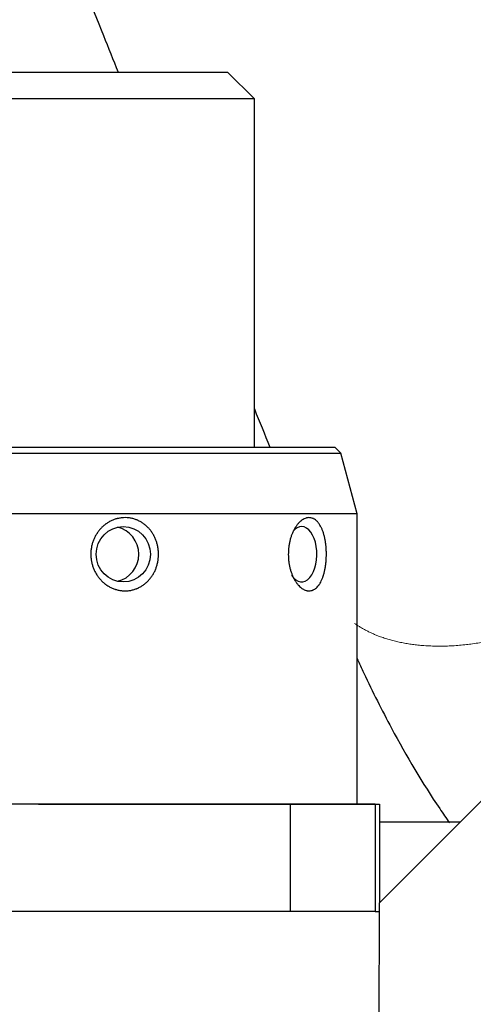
# Model space of a CAD drawing. Header units: inches. Extents: x 0 to 17820, y -10 to 12600.
# Tile 232 of 256: x 8736 to 8787, y 3178 to 3288. Entities that reach past the tile are written whole.
import ezdxf

# ---------------------------------------------------------------- set-up
doc = ezdxf.new("R2010")
doc.units = ezdxf.units.IN
doc.layers.add('1', color=7, linetype='Continuous', true_color=0xffffff)
doc.layers.add('254', color=7, linetype='Continuous', true_color=0xffffff)
doc.styles.add('latin_extended', font='simplex.shx')
doc.dimstyles.get("Standard").update_dxf_attribs({"dimtxt": 0.18, "dimasz": 0.18, "dimexe": 0.18, "dimexo": 0.0625, "dimgap": 0.09, "dimtad": 0, "dimtih": 1, "dimtoh": 1, "dimdec": 4, "dimzin": 0, "dimdsep": 46, "dimtxsty": 'Standard', "dimcen": 0.09, "dimadec": 0, "dimazin": 0, "dimtfac": 1, "dimtdec": 4, "dimtofl": 0, "dimtmove": 0, "dimatfit": 3, "dimfxl": 1, "dimtolj": 1, "dimtzin": 0, "dimarcsym": 0})

# ---------------------------------------------------------------- blocks, each defined once
blk = doc.blocks.new('_U14')
at = {"layer": '254', "color": 3, "linetype": 'Continuous', "lineweight": 13, "transparency": 16777216}
for p, q in [((8146.72, 3448.14), (9373.83, 3448.14)), ((9343.83, 3343.14), (9343.83, 2889.14)), ((8846.72, 2784.14), (9373.83, 2784.14)), ((9343.83, 2784.14), (9343.83, 1329.14))]:
    blk.add_line(p, q, dxfattribs=at)
at = {"layer": '254', "color": 3, "transparency": 16777216}
for points in [[(9361.33, 3343.14), (9326.33, 3343.14), (9343.83, 3448.14)], [(9326.33, 2889.14), (9361.33, 2889.14), (9343.83, 2784.14)]]:
    blk.add_solid(points, dxfattribs=at)
at = {"layer": 'Defpoints', "color": 0, "transparency": 16777216}
for p in [(8116.72, 3448.14), (8816.72, 2784.14), (9343.83, 2784.14)]:
    blk.add_point(p, dxfattribs=at)
at = {"layer": '254', "color": 2, "lineweight": 13, "transparency": 16777216, "insert": (9186.33, 1381.64), "char_height": 105, "attachment_point": 1, "rotation": 90, "style": 'latin_extended'}
blk.add_mtext('\\A1;\\C31;{\\H1.00x;\\Fsimplex.shx;Installed ~\\Fsimplex.shx;}\\C2; 664 ', dxfattribs=at)

msp = doc.modelspace()

# ---------------------------------------------------------------- linework, layer by layer
at = {"layer": '1', "color": 2, "linetype": 'Continuous', "lineweight": 25}
for p, q in [((8730.675, 3282.139), (8759.72, 3282.139)), ((8762.72, 3279.139), (8759.72, 3282.139)), ((8762.72, 3279.139), (8720.72, 3279.139)), ((8762.72, 3240.138), (8762.72, 3279.139)), ((8776.72, 3189.11), (8843.789, 3256.178)), ((8717.17, 3239.456), (8747.877, 3239.456)), ((8717.286, 3240.139), (8771.72, 3240.139)), ((8747.877, 3239.456), (8772.403, 3239.456)), ((8772.403, 3239.456), (8771.72, 3240.139)), ((8774.22, 3232.675), (8772.403, 3239.456)), ((8748.241, 3232.675), (8715.11, 3232.675)), ((8774.22, 3232.675), (8748.241, 3232.675)), ((8774.22, 3200.139), (8774.22, 3232.675)), ((8766.721, 3200.138), (8688.818, 3200.141)), ((8738.53, 3200.139), (8776.72, 3200.139)), ((8766.721, 3200.138), (8766.72, 3188.138)), ((8776.246, 3200.138), (8766.721, 3200.138)), ((8776.246, 3200.138), (8776.245, 3188.138)), ((8776.72, 3200.139), (8776.72, 3189.11)), ((8785.749, 3198.139), (8776.718, 3198.139)), ((8776.244, 2953.14), (8776.72, 3189.11)), ((8766.72, 3188.138), (8697.149, 3188.141)), ((8776.245, 3188.138), (8766.72, 3188.138)), ((8776.243, 3188.139), (8776.718, 3188.139))]:
    msp.add_line(p, q, dxfattribs=at)
msp.add_ellipse((8748.041, 3228.139), major_axis=(0, 3.1), ratio=0.9796623, dxfattribs=at)
for centre, ratio, start_param, end_param in [((8746.736, 3228.139), 0.9796623, 3.3579698, 6.0667099), ((8768.01, 3228.139), 0.5508424, 2.4208543, 6.2831853), ((8768.01, 3228.139), 0.5508424, 0, 0.5773285)]:
    msp.add_ellipse(centre, major_axis=(0, 3.1), ratio=ratio, start_param=start_param, end_param=end_param, dxfattribs=at)
for points, knots in [([(8809.901, 3239.769), (8808.04, 3244.374), (8804.319, 3253.576), (8798.739, 3267.377), (8793.627, 3280.02), (8788.98, 3291.514), (8784.798, 3301.858), (8780.615, 3312.203), (8777.826, 3319.1), (8776.432, 3322.55)], [0, 0, 0, 0, 0.1668769, 0.3335169, 0.5001299, 0.6250875, 0.750045, 0.8749991, 1, 1, 1, 1]), ([(8737.445, 3306.928), (8738.841, 3303.477), (8741.631, 3296.577), (8744.972, 3288.313), (8746.917, 3283.501), (8747.468, 3282.138)], [0, 0, 0, 0, 0.4176709, 0.8350513, 1, 1, 1, 1]), ([(8745.352, 3225.455), (8745.269, 3225.556), (8745.191, 3225.661), (8745.047, 3225.878), (8744.912, 3226.101), (8744.799, 3226.336), (8744.695, 3226.578), (8744.65, 3226.701), (8744.57, 3226.949), (8744.502, 3227.2), (8744.457, 3227.456), (8744.432, 3227.65), (8744.425, 3227.715), (8744.417, 3227.814), (8744.415, 3227.846), (8744.411, 3227.912), (8744.403, 3228.076), (8744.405, 3228.369), (8744.43, 3228.627), (8744.468, 3228.884), (8744.492, 3229.012), (8744.538, 3229.203), (8744.554, 3229.267), (8744.591, 3229.393), (8744.61, 3229.455), (8744.673, 3229.641), (8744.767, 3229.883), (8744.883, 3230.114), (8744.978, 3230.285), (8745.028, 3230.369), (8745.081, 3230.451), (8745.117, 3230.506), (8745.135, 3230.533), (8745.229, 3230.668), (8745.387, 3230.876), (8745.563, 3231.065), (8745.747, 3231.246), (8745.844, 3231.332), (8745.996, 3231.454), (8746.048, 3231.493), (8746.127, 3231.551), (8746.154, 3231.57), (8746.208, 3231.607), (8746.343, 3231.697), (8746.594, 3231.843), (8746.828, 3231.948), (8747.068, 3232.041), (8747.191, 3232.082), (8747.347, 3232.124), (8747.379, 3232.132), (8747.442, 3232.147), (8747.536, 3232.169), (8747.631, 3232.186), (8747.82, 3232.216), (8747.947, 3232.229), (8748.202, 3232.241), (8748.329, 3232.24), (8748.49, 3232.231), (8748.522, 3232.228), (8748.586, 3232.222), (8748.618, 3232.219), (8748.713, 3232.208), (8748.777, 3232.198), (8748.965, 3232.166), (8749.212, 3232.108), (8749.452, 3232.025), (8749.6, 3231.964), (8749.629, 3231.951), (8749.688, 3231.925), (8749.717, 3231.912), (8749.804, 3231.871), (8749.861, 3231.842), (8750.029, 3231.75), (8750.137, 3231.684), (8750.346, 3231.54), (8750.447, 3231.462), (8750.593, 3231.338), (8750.641, 3231.295), (8750.711, 3231.229), (8750.734, 3231.207), (8750.78, 3231.161), (8750.893, 3231.047), (8750.997, 3230.926), (8751.156, 3230.725), (8751.23, 3230.621), (8751.335, 3230.459), (8751.385, 3230.376), (8751.433, 3230.291), (8751.464, 3230.235), (8751.479, 3230.206), (8751.554, 3230.061), (8751.609, 3229.944), (8751.706, 3229.705), (8751.793, 3229.461), (8751.859, 3229.21), (8751.893, 3229.05), (8751.899, 3229.018), (8751.911, 3228.954), (8751.917, 3228.921), (8751.934, 3228.824), (8751.943, 3228.759), (8751.967, 3228.565), (8751.988, 3228.306), (8751.986, 3228.046), (8751.973, 3227.786), (8751.961, 3227.656), (8751.939, 3227.493), (8751.934, 3227.461), (8751.924, 3227.396), (8751.907, 3227.299), (8751.888, 3227.204), (8751.845, 3227.014), (8751.776, 3226.764), (8751.686, 3226.522), (8751.611, 3226.343), (8751.584, 3226.284), (8751.528, 3226.167), (8751.499, 3226.109), (8751.407, 3225.937), (8751.274, 3225.716), (8751.123, 3225.51), (8750.963, 3225.312), (8750.878, 3225.217), (8750.765, 3225.103), (8750.743, 3225.08), (8750.696, 3225.035), (8750.673, 3225.013), (8750.602, 3224.948), (8750.553, 3224.906), (8750.406, 3224.784), (8750.202, 3224.632), (8749.985, 3224.503), (8749.816, 3224.414), (8749.731, 3224.372), (8749.643, 3224.333), (8749.584, 3224.308), (8749.555, 3224.296), (8749.405, 3224.237), (8749.164, 3224.156), (8748.916, 3224.103), (8748.665, 3224.063), (8748.539, 3224.05), (8748.346, 3224.04), (8748.281, 3224.039), (8748.153, 3224.04), (8748.089, 3224.042), (8747.897, 3224.054), (8747.643, 3224.084), (8747.393, 3224.141), (8747.237, 3224.185), (8747.206, 3224.194), (8747.145, 3224.214), (8747.114, 3224.224), (8747.021, 3224.256), (8746.961, 3224.278), (8746.781, 3224.351), (8746.547, 3224.46), (8746.325, 3224.593), (8746.163, 3224.702), (8746.11, 3224.739), (8746.031, 3224.798), (8746.005, 3224.818), (8745.954, 3224.858), (8745.827, 3224.961), (8745.706, 3225.071), (8745.569, 3225.209), (8745.524, 3225.257), (8745.436, 3225.354), (8745.394, 3225.404), (8745.352, 3225.455)], [0, 0, 0, 0, 0.015625, 0.015625, 0.03125, 0.046875, 0.046875, 0.0625, 0.0625, 0.078125, 0.09375, 0.09375, 0.1015625, 0.1015625, 0.1054688, 0.1054688, 0.109375, 0.125, 0.140625, 0.140625, 0.15625, 0.15625, 0.1640625, 0.1640625, 0.171875, 0.171875, 0.1875, 0.203125, 0.203125, 0.2109375, 0.2148438, 0.2148438, 0.21875, 0.21875, 0.234375, 0.25, 0.25, 0.265625, 0.265625, 0.2734375, 0.2734375, 0.2773437, 0.2773437, 0.28125, 0.296875, 0.3125, 0.3125, 0.328125, 0.328125, 0.3320312, 0.3320312, 0.3359375, 0.34375, 0.34375, 0.359375, 0.359375, 0.375, 0.375, 0.3789062, 0.3789062, 0.3828125, 0.3828125, 0.390625, 0.390625, 0.40625, 0.421875, 0.421875, 0.4257812, 0.4257812, 0.4296875, 0.4296875, 0.4375, 0.4375, 0.453125, 0.453125, 0.46875, 0.46875, 0.4765625, 0.4765625, 0.4804687, 0.4804687, 0.484375, 0.5, 0.5, 0.515625, 0.515625, 0.5234375, 0.5273437, 0.5273437, 0.53125, 0.53125, 0.546875, 0.546875, 0.5625, 0.578125, 0.578125, 0.5820312, 0.5820312, 0.5859375, 0.5859375, 0.59375, 0.59375, 0.609375, 0.625, 0.625, 0.640625, 0.640625, 0.6445312, 0.6445312, 0.6484375, 0.65625, 0.65625, 0.671875, 0.6875, 0.6875, 0.6953125, 0.6953125, 0.703125, 0.703125, 0.71875, 0.734375, 0.734375, 0.75, 0.75, 0.7539062, 0.7539062, 0.7578125, 0.7578125, 0.765625, 0.765625, 0.78125, 0.796875, 0.796875, 0.8046875, 0.8085937, 0.8085937, 0.8125, 0.8125, 0.828125, 0.84375, 0.84375, 0.859375, 0.859375, 0.8671875, 0.8671875, 0.875, 0.875, 0.890625, 0.90625, 0.90625, 0.9101562, 0.9101562, 0.9140625, 0.9140625, 0.921875, 0.921875, 0.9375, 0.953125, 0.953125, 0.9609375, 0.9609375, 0.9648438, 0.9648438, 0.96875, 0.984375, 0.984375, 0.9921875, 0.9921875, 1, 1, 1, 1]), ([(8767.49, 3224.87), (8767.427, 3224.953), (8767.367, 3225.04), (8767.252, 3225.222), (8767.142, 3225.413), (8767.043, 3225.621), (8766.984, 3225.756), (8766.972, 3225.784), (8766.95, 3225.838), (8766.916, 3225.921), (8766.885, 3226.006), (8766.825, 3226.176), (8766.751, 3226.409), (8766.691, 3226.652), (8766.651, 3226.838), (8766.638, 3226.9), (8766.615, 3227.027), (8766.604, 3227.09), (8766.575, 3227.281), (8766.544, 3227.537), (8766.521, 3227.925), (8766.52, 3228.186), (8766.524, 3228.35), (8766.525, 3228.383), (8766.528, 3228.449), (8766.533, 3228.547), (8766.54, 3228.644), (8766.557, 3228.838), (8766.586, 3229.093), (8766.631, 3229.344), (8766.67, 3229.53), (8766.69, 3229.622), (8766.713, 3229.714), (8766.729, 3229.775), (8766.737, 3229.805), (8766.779, 3229.956), (8766.852, 3230.19), (8766.937, 3230.411), (8767.028, 3230.626), (8767.077, 3230.731), (8767.155, 3230.882), (8767.182, 3230.931), (8767.237, 3231.029), (8767.265, 3231.076), (8767.351, 3231.214), (8767.469, 3231.389), (8767.596, 3231.543), (8767.726, 3231.686), (8767.794, 3231.753), (8767.88, 3231.829), (8767.898, 3231.844), (8767.932, 3231.873), (8767.985, 3231.915), (8768.038, 3231.954), (8768.144, 3232.026), (8768.215, 3232.067), (8768.359, 3232.138), (8768.432, 3232.166), (8768.523, 3232.193), (8768.541, 3232.198), (8768.578, 3232.208), (8768.596, 3232.212), (8768.652, 3232.223), (8768.688, 3232.229), (8768.797, 3232.241), (8768.941, 3232.242), (8769.081, 3232.216), (8769.184, 3232.186), (8769.219, 3232.174), (8769.27, 3232.154), (8769.287, 3232.146), (8769.321, 3232.131), (8769.405, 3232.091), (8769.486, 3232.04), (8769.611, 3231.947), (8769.672, 3231.894), (8769.76, 3231.805), (8769.789, 3231.774), (8769.847, 3231.708), (8769.875, 3231.674), (8769.957, 3231.567), (8770.01, 3231.491), (8770.109, 3231.328), (8770.156, 3231.242), (8770.224, 3231.106), (8770.246, 3231.059), (8770.288, 3230.963), (8770.309, 3230.914), (8770.369, 3230.763), (8770.407, 3230.659), (8770.476, 3230.445), (8770.54, 3230.224), (8770.594, 3229.991), (8770.624, 3229.841), (8770.63, 3229.811), (8770.641, 3229.75), (8770.647, 3229.719), (8770.663, 3229.628), (8770.673, 3229.566), (8770.702, 3229.38), (8770.734, 3229.13), (8770.756, 3228.875), (8770.768, 3228.681), (8770.773, 3228.584), (8770.777, 3228.486), (8770.779, 3228.42), (8770.78, 3228.388), (8770.784, 3228.223), (8770.784, 3227.962), (8770.769, 3227.574), (8770.749, 3227.318), (8770.729, 3227.127), (8770.722, 3227.063), (8770.71, 3226.968), (8770.706, 3226.936), (8770.697, 3226.874), (8770.675, 3226.717), (8770.628, 3226.443), (8770.576, 3226.21), (8770.518, 3225.982), (8770.487, 3225.87), (8770.444, 3225.735), (8770.435, 3225.708), (8770.417, 3225.654), (8770.408, 3225.627), (8770.381, 3225.549), (8770.362, 3225.497), (8770.302, 3225.346), (8770.219, 3225.154), (8770.126, 3224.98), (8770.052, 3224.856), (8770.014, 3224.796), (8769.975, 3224.739), (8769.948, 3224.701), (8769.935, 3224.683), (8769.866, 3224.592), (8769.754, 3224.459), (8769.633, 3224.35), (8769.509, 3224.254), (8769.445, 3224.212), (8769.362, 3224.168), (8769.345, 3224.159), (8769.312, 3224.143), (8769.295, 3224.135), (8769.244, 3224.114), (8769.21, 3224.101), (8769.106, 3224.069), (8768.967, 3224.039), (8768.823, 3224.037), (8768.715, 3224.046), (8768.678, 3224.051), (8768.623, 3224.061), (8768.605, 3224.065), (8768.568, 3224.073), (8768.55, 3224.078), (8768.458, 3224.103), (8768.386, 3224.13), (8768.241, 3224.197), (8768.169, 3224.237), (8768.063, 3224.307), (8768.027, 3224.332), (8767.956, 3224.386), (8767.921, 3224.414), (8767.817, 3224.504), (8767.749, 3224.569), (8767.65, 3224.676), (8767.617, 3224.713), (8767.553, 3224.79), (8767.521, 3224.829), (8767.49, 3224.87)], [0, 0, 0, 0, 0.015625, 0.015625, 0.03125, 0.046875, 0.046875, 0.0507813, 0.0507813, 0.0546875, 0.0625, 0.0625, 0.078125, 0.09375, 0.09375, 0.1015625, 0.1015625, 0.109375, 0.109375, 0.125, 0.140625, 0.15625, 0.15625, 0.1601563, 0.1601563, 0.1640625, 0.171875, 0.171875, 0.1875, 0.203125, 0.203125, 0.2109375, 0.2148438, 0.2148438, 0.21875, 0.21875, 0.234375, 0.25, 0.25, 0.265625, 0.265625, 0.2734375, 0.2734375, 0.28125, 0.28125, 0.296875, 0.3125, 0.3125, 0.328125, 0.328125, 0.3320313, 0.3320313, 0.3359375, 0.34375, 0.34375, 0.359375, 0.359375, 0.375, 0.375, 0.3789063, 0.3789063, 0.3828125, 0.3828125, 0.390625, 0.390625, 0.40625, 0.421875, 0.421875, 0.4296875, 0.4296875, 0.4335937, 0.4335937, 0.4375, 0.453125, 0.453125, 0.46875, 0.46875, 0.4765625, 0.4765625, 0.484375, 0.484375, 0.5, 0.5, 0.515625, 0.515625, 0.5234375, 0.5234375, 0.53125, 0.53125, 0.546875, 0.546875, 0.5625, 0.578125, 0.578125, 0.5820312, 0.5820312, 0.5859375, 0.5859375, 0.59375, 0.59375, 0.609375, 0.625, 0.625, 0.6328125, 0.6367188, 0.6367188, 0.640625, 0.640625, 0.65625, 0.671875, 0.6875, 0.6875, 0.6953125, 0.6953125, 0.6992188, 0.6992188, 0.703125, 0.71875, 0.734375, 0.734375, 0.75, 0.75, 0.7539063, 0.7539063, 0.7578125, 0.7578125, 0.765625, 0.765625, 0.78125, 0.796875, 0.796875, 0.8046875, 0.8085938, 0.8085938, 0.8125, 0.8125, 0.828125, 0.84375, 0.84375, 0.859375, 0.859375, 0.8632813, 0.8632813, 0.8671875, 0.8671875, 0.875, 0.875, 0.890625, 0.90625, 0.90625, 0.9140625, 0.9140625, 0.9179688, 0.9179688, 0.921875, 0.921875, 0.9375, 0.9375, 0.953125, 0.953125, 0.9609375, 0.9609375, 0.96875, 0.96875, 0.984375, 0.984375, 0.9921875, 0.9921875, 1, 1, 1, 1]), ([(8774.208, 3216.478), (8774.461, 3215.925), (8775.696, 3213.267), (8778.618, 3207.448), (8781.888, 3201.926), (8784.203, 3198.58), (8784.575, 3198.055)], [0, 0, 0, 0, 0.0835717, 0.4032984, 0.9050859, 1, 1, 1, 1])]:
    msp.add_open_spline(points, degree=3, knots=knots, dxfattribs=at)
msp.add_open_spline([(8762.72, 3244.416), (8763.296, 3242.991), (8763.872, 3241.565), (8764.449, 3240.139)], degree=3, dxfattribs=at)
at = {"layer": '1', "color": 110, "linetype": 'Continuous', "lineweight": 13}
msp.add_rational_spline([(8810.33, 3238.242), (8811.098, 3233.786), (8808.599, 3226.753), (8799.63, 3221.565), (8787.83, 3217.83), (8782.001, 3217.024), (8777.086, 3218.162), (8773.935, 3220.399)], [1.01661171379, 1.01661171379, 0.958470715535, 1.01661171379, 1.01661171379, 0.990047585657, 0.99078640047, 0.999873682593], degree=4, knots=[0, 0, 0, 0, 0, 0.596681, 0.596681, 0.596681, 1, 1, 1, 1, 1], dxfattribs=at)

# ---------------------------------------------------------------- dimensions: what is measured, and where the dimension line sits
at = {"layer": '254', "color": 2, "linetype": 'Continuous', "lineweight": 13}
dim = msp.add_linear_dim(base=(9343.834, 2784.139), p1=(8116.72, 3448.139), p2=(8816.72, 2784.139), angle=90, text='\\C31;{\\H1.00x;\\Fsimplex.shx;Installed ~\\Fsimplex.shx;}\\C2; <> ', dimstyle='Standard', override={"dimscale": 30, "dimtxt": 3.5, "dimasz": 3.5, "dimexe": 1, "dimexo": 1, "dimgap": 1.75, "dimtad": 1, "dimtih": 0, "dimtoh": 0, "dimdec": 0, "dimlfac": 1, "dimzin": 8, "dimdsep": 46, "dimlunit": 2, "dimtxsty": 'latin_extended', "dimsah": 1, "dimse1": 0, "dimse2": 0, "dimsd1": 0, "dimsd2": 0, "dimclrd": 3, "dimclre": 3, "dimclrt": 2, "dimtol": 0, "dimtm": -0.1, "dimtfac": 0.714286, "dimtdec": 3, "dimtofl": 1, "dimtmove": 0, "dimtzin": 8, "dimlwd": 13, "dimlwe": 13}, dxfattribs=at)
dim.commit()
dim.dimension.update_dxf_attribs({"geometry": '_U14', "text_midpoint": (9343.834, 2004.139), "dimtype": 160})

doc.saveas('drawing.dxf')
